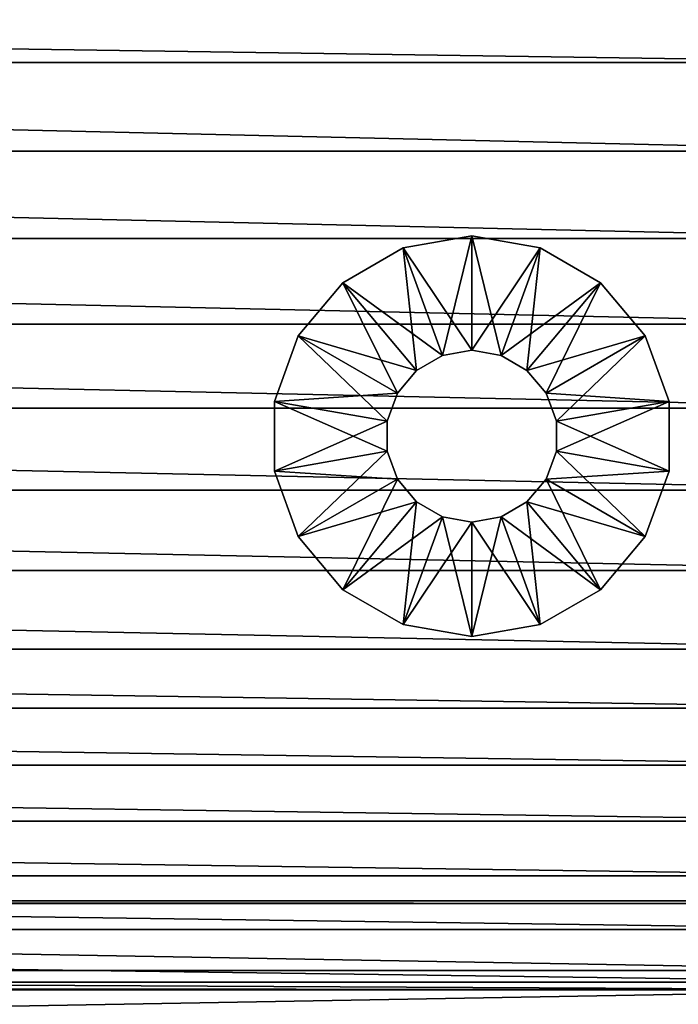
# Model space of a CAD drawing. Header units: inches. Extents: x 0 to 9, y -24.1 to 0.
# Tile 21 of 84: x 6.8 to 8.3, y -22.7 to -20.5. Entities that reach past the tile are written whole.
import ezdxf

# ---------------------------------------------------------------- set-up
doc = ezdxf.new("R2010")
doc.units = ezdxf.units.IN
doc.header["$LTSCALE"] = 25.4
doc.layers.add('A-FURN-3-ST', color=150, linetype='Continuous')
doc.layers.add('A-FURN-3-ST-GD', color=252, linetype='Continuous')

msp = doc.modelspace()

# ---------------------------------------------------------------- meshes
at = {"layer": 'A-FURN-3-ST'}
mesh = msp.add_polyface(dxfattribs=at)
corners = [(0.1776, -8.4591, 6.9257), (0.1755, -8.4583, 6.9241), (0.1755, -8.6817, 6.8298), (0.1801, -8.4597, 6.927), (0.1776, -8.6825, 6.8314), (0.183, -8.4601, 6.9279), (0.1801, -8.6831, 6.8327), (0.1863, -8.4604, 6.9284), (0.183, -8.6836, 6.8336), (0.1776, -8.2405, 7.0323), (0.1755, -8.2397, 7.0307), (0.1801, -8.2411, 7.0336), (0.183, -8.2415, 7.0344), (0.1863, -8.2418, 7.035), (0.1776, -8.0272, 7.1508), (0.1755, -8.0264, 7.1492), (0.1801, -8.0278, 7.152), (0.183, -8.0282, 7.1529), (0.1863, -8.0285, 7.1534), (0.1776, -6.9994, 7.9437), (0.1755, -6.9986, 7.9421), (0.1801, -7, 7.9449), (0.183, -7.0004, 7.9458), (0.1863, -7.0007, 7.9464), (0.1737, -6.9976, 7.9401), (0.1755, -6.1887, 8.8881), (0.1776, -6.1895, 8.8897), (0.1801, -6.1901, 8.891), (0.183, -6.1906, 8.8919), (0.1863, -6.1908, 8.8924), (0.19, -8.2419, 7.0352), (0.19, -8.4605, 6.9286), (0.19, -8.0286, 7.1536), (0.19, -7.0008, 7.9465), (0.19, -6.1909, 8.8926), (0.3213, -22.4846, 0.2892), (0.3213, -0.4423, 0.2807), (0.3213, -0.4356, 0.4697), (0.1707, -22.6352, 0.2919), (0.1707, -0.2918, 0.2779), (8.8422, -7.0008, 7.9466), (8.8422, -8.0286, 7.1536), (8.8422, -8.2419, 7.0352), (8.8422, -8.4605, 6.9286), (0.3213, -22.4779, 0.4782), (8.711, -0.4356, 0.4697)]
mesh.append_faces([[corners[k] for k in face] for face in [(0, 1, 2), (3, 0, 4), (5, 3, 6), (7, 5, 8), (9, 10, 1), (1, 0, 9), (11, 9, 0), (0, 3, 11), (12, 11, 3), (3, 5, 12), (13, 12, 5), (5, 7, 13), (14, 15, 10), (10, 9, 14), (16, 14, 9), (9, 11, 16), (17, 16, 11), (11, 12, 17), (18, 17, 12), (12, 13, 18), (19, 20, 15), (15, 14, 19), (21, 19, 14), (14, 16, 21), (22, 21, 16), (16, 17, 22), (23, 22, 17), (17, 18, 23), (24, 20, 25), (20, 19, 26), (19, 21, 27), (21, 22, 28), (22, 23, 29), (30, 13, 7), (7, 31, 30), (32, 18, 13), (13, 30, 32), (33, 23, 18), (18, 32, 33), (23, 33, 34), (38, 39, 36), (34, 33, 40), (33, 32, 41), (32, 30, 42), (30, 31, 43)]])
mesh.append_faces([[corners[k] for k in face] for face in [(35, 36, 37), (44, 37, 45)]], dxfattribs={"vtx2": -1})
mesh = msp.add_polyface(dxfattribs=at)
corners = [(8.8546, -13.1843, 6.9343), (8.8567, -13.1836, 6.9327), (8.8567, -12.9735, 6.8444), (8.8521, -13.1849, 6.9355), (8.8546, -12.9743, 6.846), (8.8492, -13.1854, 6.9364), (8.8521, -12.9749, 6.8473), (8.8459, -13.1856, 6.937), (8.8492, -12.9753, 6.8482), (8.8546, -13.3908, 7.0323), (8.8567, -13.39, 7.0307), (8.8521, -13.3914, 7.0335), (8.8492, -13.3918, 7.0344), (8.8459, -13.3921, 7.035), (8.8546, -13.5933, 7.1393), (8.8567, -13.5925, 7.1377), (8.8521, -13.5939, 7.1406), (8.8492, -13.5944, 7.1415), (8.8459, -13.5946, 7.142), (8.8546, -15.7958, 8.2178), (8.8567, -15.795, 8.2162), (8.8521, -15.7964, 8.219), (8.8492, -15.7969, 8.2199), (8.8459, -15.7971, 8.2204), (8.8546, -15.9903, 8.3267), (8.8521, -15.9909, 8.328), (8.8492, -15.9913, 8.3289), (8.8459, -15.9916, 8.3294), (8.8422, -13.1857, 6.9371), (8.8459, -12.9756, 6.8487), (8.8422, -13.3921, 7.0352), (8.8422, -13.5947, 7.1422), (8.8422, -15.7972, 8.2206), (8.8422, -15.9916, 8.3296), (8.711, -0.4423, 0.2807), (8.711, -22.4846, 0.2892), (8.711, -22.4779, 0.4782), (8.8616, -0.2918, 0.2779), (8.8616, -22.6352, 0.2919), (0.19, -13.1857, 6.9371), (0.19, -13.3921, 7.0351), (0.19, -13.5947, 7.1422), (0.19, -15.7972, 8.2206), (8.711, -0.4356, 0.4697), (0.3213, -22.4779, 0.4782)]
mesh.append_faces([[corners[k] for k in face] for face in [(0, 1, 2), (3, 0, 4), (5, 3, 6), (7, 5, 8), (9, 10, 1), (1, 0, 9), (11, 9, 0), (0, 3, 11), (12, 11, 3), (3, 5, 12), (13, 12, 5), (5, 7, 13), (14, 15, 10), (10, 9, 14), (16, 14, 9), (9, 11, 16), (17, 16, 11), (11, 12, 17), (18, 17, 12), (12, 13, 18), (19, 20, 15), (15, 14, 19), (21, 19, 14), (14, 16, 21), (22, 21, 16), (16, 17, 22), (23, 22, 17), (17, 18, 23), (20, 19, 24), (19, 21, 25), (21, 22, 26), (22, 23, 27), (28, 7, 29), (30, 13, 7), (7, 28, 30), (31, 18, 13), (13, 30, 31), (32, 23, 18), (18, 31, 32), (23, 32, 33), (34, 35, 36), (37, 38, 35), (30, 28, 39), (31, 30, 40), (32, 31, 41), (33, 32, 42)]])
mesh.append_faces([[corners[k] for k in face] for face in [(43, 36, 44)]], dxfattribs={"vtx2": -1})
mesh = msp.add_polyface(dxfattribs=at)
corners = [(8.8546, -6.9994, 7.9437), (8.8567, -6.9986, 7.9421), (8.8567, -6.1887, 8.8881), (8.8521, -7, 7.9449), (8.8546, -6.1895, 8.8897), (8.8492, -7.0004, 7.9458), (8.8521, -6.1901, 8.891), (8.8459, -7.0007, 7.9464), (8.8492, -6.1906, 8.8919), (8.8585, -6.9976, 7.9401), (8.8567, -8.0264, 7.1492), (8.8546, -8.0272, 7.1508), (8.8521, -8.0278, 7.152), (8.8492, -8.0282, 7.1529), (8.8459, -8.0285, 7.1535), (8.8546, -8.2405, 7.0323), (8.8567, -8.2397, 7.0307), (8.8521, -8.2411, 7.0336), (8.8492, -8.2415, 7.0345), (8.8459, -8.2418, 7.035), (8.8546, -8.4591, 6.9257), (8.8567, -8.4583, 6.9241), (8.8521, -8.4597, 6.927), (8.8492, -8.4601, 6.9279), (8.8459, -8.4604, 6.9284), (8.8546, -8.6825, 6.8314), (8.8521, -8.6831, 6.8327), (8.8492, -8.6836, 6.8336), (8.8422, -7.0008, 7.9466), (8.8459, -6.1908, 8.8924), (8.8422, -6.1909, 8.8926), (8.8422, -8.0286, 7.1536), (8.8422, -8.2419, 7.0352), (8.8422, -8.4605, 6.9286), (8.711, -22.4779, 0.4782), (8.711, -0.4356, 0.4697), (8.711, -0.4423, 0.2807), (8.711, -22.4846, 0.2892), (8.8616, -0.2918, 0.2779), (0.19, -6.1909, 8.8926), (0.19, -7.0008, 7.9465), (0.19, -8.0286, 7.1536), (0.19, -8.2419, 7.0352)]
mesh.append_faces([[corners[k] for k in face] for face in [(0, 1, 2), (3, 0, 4), (5, 3, 6), (7, 5, 8), (9, 1, 10), (11, 10, 1), (1, 0, 11), (12, 11, 0), (0, 3, 12), (13, 12, 3), (3, 5, 13), (14, 13, 5), (5, 7, 14), (15, 16, 10), (10, 11, 15), (17, 15, 11), (11, 12, 17), (18, 17, 12), (12, 13, 18), (19, 18, 13), (13, 14, 19), (20, 21, 16), (16, 15, 20), (22, 20, 15), (15, 17, 22), (23, 22, 17), (17, 18, 23), (24, 23, 18), (18, 19, 24), (21, 20, 25), (20, 22, 26), (22, 23, 27), (28, 7, 29), (29, 30, 28), (31, 14, 7), (7, 28, 31), (32, 19, 14), (14, 31, 32), (33, 24, 19), (19, 32, 33), (34, 35, 36), (37, 36, 38), (28, 30, 39), (31, 28, 40), (32, 31, 41), (33, 32, 42)]])
mesh = msp.add_polyface(dxfattribs=at)
corners = [(0.1776, -15.7958, 8.2178), (0.1755, -15.795, 8.2161), (0.1755, -15.9895, 8.3251), (0.1801, -15.7964, 8.219), (0.1776, -15.9903, 8.3267), (0.183, -15.7969, 8.2199), (0.1801, -15.9909, 8.328), (0.1863, -15.7971, 8.2204), (0.183, -15.9913, 8.3289), (0.1737, -15.7941, 8.2142), (0.1755, -13.5925, 7.1377), (0.1776, -13.5933, 7.1393), (0.1801, -13.5939, 7.1406), (0.183, -13.5944, 7.1415), (0.1863, -13.5946, 7.142), (0.1776, -13.3908, 7.0323), (0.1755, -13.39, 7.0307), (0.1801, -13.3914, 7.0335), (0.183, -13.3918, 7.0344), (0.1863, -13.3921, 7.035), (0.1776, -13.1843, 6.9343), (0.1755, -13.1836, 6.9327), (0.1801, -13.1849, 6.9355), (0.183, -13.1854, 6.9364), (0.1863, -13.1856, 6.937), (0.1776, -12.9743, 6.846), (0.1801, -12.9749, 6.8473), (0.183, -12.9753, 6.8481), (0.1863, -12.9756, 6.8487), (0.19, -15.7972, 8.2206), (0.1863, -15.9916, 8.3294), (0.19, -13.5947, 7.1422), (0.19, -13.3921, 7.0351), (0.19, -13.1857, 6.9371), (0.19, -12.9756, 6.8489), (0.3213, -0.4356, 0.4697), (0.3213, -22.4779, 0.4782), (0.3213, -22.4846, 0.2892), (0.3213, -0.4423, 0.2807), (0.1707, -22.6352, 0.2919), (8.8422, -13.1857, 6.9371), (8.8422, -13.3921, 7.0352), (8.8422, -13.5947, 7.1422), (8.8422, -15.7972, 8.2206)]
mesh.append_faces([[corners[k] for k in face] for face in [(0, 1, 2), (3, 0, 4), (5, 3, 6), (7, 5, 8), (9, 1, 10), (11, 10, 1), (1, 0, 11), (12, 11, 0), (0, 3, 12), (13, 12, 3), (3, 5, 13), (14, 13, 5), (5, 7, 14), (15, 16, 10), (10, 11, 15), (17, 15, 11), (11, 12, 17), (18, 17, 12), (12, 13, 18), (19, 18, 13), (13, 14, 19), (20, 21, 16), (16, 15, 20), (22, 20, 15), (15, 17, 22), (23, 22, 17), (17, 18, 23), (24, 23, 18), (18, 19, 24), (21, 20, 25), (20, 22, 26), (22, 23, 27), (23, 24, 28), (29, 7, 30), (31, 14, 7), (7, 29, 31), (32, 19, 14), (14, 31, 32), (33, 24, 19), (19, 32, 33), (24, 33, 34), (38, 37, 39), (34, 33, 40), (33, 32, 41), (32, 31, 42), (31, 29, 43)]])
mesh.append_faces([[corners[k] for k in face] for face in [(35, 36, 37)]], dxfattribs={"vtx2": -1})
mesh = msp.add_polyface(dxfattribs=at)
corners = [(0.19, -20.4621, 8.5941), (0.1863, -20.462, 8.594), (0.1863, -20.5883, 8.544), (0.19, -20.5884, 8.5442), (0.19, -20.3349, 8.6412), (0.1863, -20.3348, 8.641), (0.19, -20.2065, 8.6853), (0.1863, -20.2064, 8.6851), (0.19, -20.0764, 8.7263), (0.1863, -20.0763, 8.7261), (0.19, -19.9442, 8.7643), (0.1863, -19.9442, 8.7641), (0.19, -19.8096, 8.7991), (0.1863, -19.8095, 8.7989), (0.19, -19.6721, 8.8308), (0.1863, -19.672, 8.8306), (0.19, -19.461, 8.8705), (0.1863, -19.4609, 8.8704), (0.19, -19.2485, 8.8997), (0.1863, -19.2484, 8.8995), (0.19, -19.0347, 8.9192), (0.1863, -19.0346, 8.919), (0.19, -18.8201, 8.93), (0.1863, -18.82, 8.9298), (0.19, -18.6049, 8.933), (0.1863, -18.6048, 8.9328), (0.19, -18.3893, 8.9292), (0.1863, -18.3892, 8.929), (0.19, -18.1738, 8.9195), (0.1863, -18.1737, 8.9193), (0.19, -18.0409, 8.911), (0.1863, -18.0408, 8.9108), (0.19, -17.9068, 8.9004), (8.8422, -18.0409, 8.911), (8.8422, -18.1738, 8.9195), (8.8422, -18.3893, 8.9292), (8.8422, -18.6049, 8.933), (8.8422, -18.8201, 8.93), (8.8422, -19.0347, 8.9192), (8.8422, -19.2485, 8.8997), (8.8422, -19.461, 8.8705), (8.8422, -19.6721, 8.8308), (8.8422, -19.8096, 8.7991), (8.8422, -19.9442, 8.7643), (8.8422, -20.0764, 8.7263), (8.8422, -20.2065, 8.6853), (8.8422, -20.3349, 8.6412), (8.8422, -20.4621, 8.5941), (8.8422, -20.5884, 8.5442)]
mesh.append_faces([[corners[k] for k in face] for face in [(0, 1, 2), (2, 3, 0), (4, 5, 1), (1, 0, 4), (6, 7, 5), (5, 4, 6), (8, 9, 7), (7, 6, 8), (10, 11, 9), (9, 8, 10), (12, 13, 11), (11, 10, 12), (14, 15, 13), (13, 12, 14), (16, 17, 15), (15, 14, 16), (18, 19, 17), (17, 16, 18), (20, 21, 19), (19, 18, 20), (22, 23, 21), (21, 20, 22), (24, 25, 23), (23, 22, 24), (26, 27, 25), (25, 24, 26), (28, 29, 27), (27, 26, 28), (30, 31, 29), (29, 28, 30), (31, 30, 32), (32, 30, 33), (30, 28, 34), (28, 26, 35), (26, 24, 36), (24, 22, 37), (22, 20, 38), (20, 18, 39), (18, 16, 40), (16, 14, 41), (14, 12, 42), (12, 10, 43), (10, 8, 44), (8, 6, 45), (6, 4, 46), (4, 0, 47), (0, 3, 48)]])
mesh = msp.add_polyface(dxfattribs=at)
corners = [(8.8459, -21.1783, 8.2605), (8.8422, -21.1784, 8.2607), (8.8422, -21.3675, 8.1509), (8.8459, -21.3674, 8.1507), (8.8422, -21.5527, 8.034), (8.8459, -21.5526, 8.0338), (8.8422, -21.7339, 7.9102), (8.8459, -21.7338, 7.9101), (8.8422, -21.911, 7.78), (8.8459, -21.9109, 7.7798), (8.8422, -22.0437, 7.6764), (8.8459, -22.0436, 7.6763), (8.8422, -22.1728, 7.5708), (8.8459, -22.1727, 7.5706), (8.8422, -22.2988, 7.4626), (8.8459, -22.2987, 7.4625), (8.8422, -22.4219, 7.3514), (8.8459, -22.4218, 7.3512), (8.8422, -22.5427, 7.2366), (8.8459, -22.5426, 7.2364), (8.8422, -22.6614, 7.1178), (8.8459, -22.6613, 7.1176), (8.8422, -22.7783, 6.9944), (0.3213, -22.4779, 0.4782), (8.711, -22.4779, 0.4782), (8.711, -22.4846, 0.2892), (0.3213, -22.4846, 0.2892), (8.8616, -22.6352, 0.2919), (0.1707, -22.6352, 0.2919), (8.8422, -22.6786, 0.3812), (8.8422, -18.1738, 8.9195), (8.8422, -18.0409, 8.911), (0.19, -18.0409, 8.911), (8.8422, -18.3893, 8.9292), (0.19, -18.1738, 8.9195), (8.8422, -18.6049, 8.933), (0.19, -18.3893, 8.9292), (8.8422, -18.8201, 8.93), (0.19, -18.6049, 8.933), (8.8422, -19.0347, 8.9192), (0.19, -18.8201, 8.93), (8.8422, -19.2485, 8.8997), (0.19, -19.0347, 8.9192), (8.8422, -19.461, 8.8705), (0.19, -19.2485, 8.8997), (8.8422, -19.6721, 8.8308), (0.19, -19.461, 8.8705), (8.8422, -19.8096, 8.7991), (0.19, -19.6721, 8.8308), (8.8422, -19.9442, 8.7643), (0.19, -19.8096, 8.7991), (8.8422, -20.0764, 8.7263), (0.19, -19.9442, 8.7643), (8.8422, -20.2065, 8.6853), (0.19, -20.0764, 8.7263), (8.8422, -20.3349, 8.6412), (0.19, -20.2065, 8.6853), (8.8422, -20.4621, 8.5941), (0.19, -20.3349, 8.6412), (8.8422, -20.5884, 8.5442), (0.19, -20.4621, 8.5941), (8.8422, -20.7887, 8.4576), (0.19, -20.5884, 8.5442), (8.8422, -20.9854, 8.363), (0.19, -20.7887, 8.4576), (0.19, -20.9854, 8.363), (0.19, -21.1783, 8.2607), (0.19, -21.3675, 8.1509), (0.19, -21.5527, 8.034), (0.19, -21.7339, 7.9102), (0.19, -21.911, 7.78), (0.19, -22.0437, 7.6764), (0.19, -22.1728, 7.5708), (0.19, -22.2988, 7.4626), (0.19, -22.4219, 7.3514), (0.19, -22.5427, 7.2366), (0.19, -22.6613, 7.1178), (8.8422, -22.9252, 6.8265), (0.19, -22.7783, 6.9944), (8.8422, -22.8312, 0.3965), (0.19, -22.8312, 0.3965)]
mesh.append_faces([[corners[k] for k in face] for face in [(0, 1, 2), (3, 2, 4), (5, 4, 6), (7, 6, 8), (9, 8, 10), (11, 10, 12), (13, 12, 14), (15, 14, 16), (17, 16, 18), (19, 18, 20), (21, 20, 22), (23, 24, 25), (26, 25, 27), (27, 28, 26), (28, 27, 29), (30, 31, 32), (33, 30, 34), (35, 33, 36), (37, 35, 38), (39, 37, 40), (41, 39, 42), (43, 41, 44), (45, 43, 46), (47, 45, 48), (49, 47, 50), (51, 49, 52), (53, 51, 54), (55, 53, 56), (57, 55, 58), (59, 57, 60), (61, 59, 62), (63, 61, 64), (1, 63, 65), (2, 1, 66), (4, 2, 67), (6, 4, 68), (8, 6, 69), (10, 8, 70), (12, 10, 71), (14, 12, 72), (16, 14, 73), (18, 16, 74), (20, 18, 75), (22, 20, 76), (77, 22, 78), (29, 79, 80)]])
mesh = msp.add_polyface(dxfattribs=at)
corners = [(0.19, -22.8312, 0.3965), (0.1863, -22.8311, 0.3963), (0.1863, -22.6785, 0.381), (0.19, -22.6786, 0.3812), (0.19, -22.975, 0.436), (0.1863, -22.9251, 6.8263), (0.19, -22.9252, 6.8265), (0.19, -22.7783, 6.9944), (0.1863, -22.7783, 6.9942), (0.19, -22.6613, 7.1178), (0.1863, -22.6613, 7.1176), (0.19, -22.5427, 7.2366), (0.1863, -22.5426, 7.2364), (0.19, -22.4219, 7.3514), (0.1863, -22.4218, 7.3512), (0.19, -22.2988, 7.4626), (0.1863, -22.2987, 7.4625), (0.19, -22.1728, 7.5708), (0.1863, -22.1727, 7.5706), (0.19, -22.0437, 7.6764), (0.1863, -22.0436, 7.6762), (0.19, -21.911, 7.78), (0.1863, -21.9109, 7.7798), (0.19, -21.7339, 7.9102), (0.1863, -21.7338, 7.9101), (0.19, -21.5527, 8.034), (0.1863, -21.5526, 8.0338), (0.19, -21.3675, 8.1509), (0.1863, -21.3674, 8.1507), (0.19, -21.1783, 8.2607), (0.1863, -21.1783, 8.2605), (0.19, -20.9854, 8.363), (0.1863, -20.9853, 8.3628), (0.19, -20.7887, 8.4576), (0.1863, -20.7886, 8.4574), (0.19, -20.5884, 8.5442), (8.711, -22.4846, 0.2892), (0.3213, -22.4846, 0.2892), (0.3213, -22.4779, 0.4782), (0.1707, -22.6352, 0.2919), (8.8422, -22.6786, 0.3812), (0.1707, -22.6699, 0.3633), (0.1708, -22.6716, 0.3667), (0.1714, -22.6731, 0.3698), (0.1724, -22.6744, 0.3725), (0.1737, -22.6755, 0.3748), (0.1755, -22.6764, 0.3767), (0.1776, -22.6772, 0.3783), (0.1801, -22.6778, 0.3796), (0.183, -22.6783, 0.3805), (8.8422, -20.7887, 8.4576), (8.8422, -20.9854, 8.363), (8.8422, -21.1784, 8.2607), (8.8422, -21.3675, 8.1509), (8.8422, -21.5527, 8.034), (8.8422, -21.7339, 7.9102), (8.8422, -21.911, 7.78), (8.8422, -22.0437, 7.6764), (8.8422, -22.1728, 7.5708), (8.8422, -22.2988, 7.4626), (8.8422, -22.4219, 7.3514), (8.8422, -22.5427, 7.2366), (8.8422, -22.6614, 7.1178), (8.8422, -22.7783, 6.9944), (8.8422, -22.9252, 6.8265), (8.8422, -22.8312, 0.3965)]
mesh.append_faces([[corners[k] for k in face] for face in [(0, 1, 2), (2, 3, 0), (1, 0, 4), (5, 6, 7), (8, 7, 9), (10, 9, 11), (12, 11, 13), (14, 13, 15), (16, 15, 17), (18, 17, 19), (20, 19, 21), (22, 21, 23), (24, 23, 25), (26, 25, 27), (28, 27, 29), (30, 29, 31), (32, 31, 33), (34, 33, 35), (36, 37, 38), (39, 40, 41), (40, 42, 41), (40, 43, 42), (40, 44, 43), (40, 45, 44), (40, 46, 45), (40, 47, 46), (40, 48, 47), (40, 49, 48), (40, 2, 49), (40, 3, 2), (35, 33, 50), (33, 31, 51), (31, 29, 52), (29, 27, 53), (27, 25, 54), (25, 23, 55), (23, 21, 56), (21, 19, 57), (19, 17, 58), (17, 15, 59), (15, 13, 60), (13, 11, 61), (11, 9, 62), (9, 7, 63), (7, 6, 64), (4, 0, 65), (0, 3, 40)]])
at = {"layer": 'A-FURN-3-ST-GD'}
mesh = msp.add_polyface(dxfattribs=at)
corners = [(7.3484, -21.3526, 0.3871), (7.402, -21.2052, 0.3871), (7.402, -21.2052, 0.2581), (7.3484, -21.3526, 0.5161), (7.402, -21.2052, 0.5161), (7.3484, -21.3526, 0.6452), (7.402, -21.2052, 0.6452), (7.402, -21.2052), (7.402, -21.2052, 0.129), (7.5029, -21.0851), (7.5029, -21.0851, 0.129), (7.5029, -21.0851, 0.2581), (7.5029, -21.0851, 0.3871), (7.5029, -21.0851, 0.5161), (7.5029, -21.0851, 0.6452), (7.6255, -21.3343, 0.6452), (7.6687, -21.2828, 0.6452), (7.6687, -21.2828), (7.6387, -21.0067), (7.6387, -21.0067, 0.129), (7.6387, -21.0067, 0.2581), (7.6387, -21.0067, 0.3871), (7.6387, -21.0067, 0.5161), (7.6387, -21.0067, 0.6452), (7.727, -21.2492, 0.6452), (7.727, -21.2492), (7.7932, -20.9794), (7.7932, -20.9794, 0.129), (7.7932, -20.9794, 0.2581), (7.7932, -20.9794, 0.3871), (7.7932, -20.9794, 0.5161), (7.7932, -20.9794, 0.6452), (7.7932, -21.2375, 0.6452), (7.727, -21.2492, 0.5161), (7.7932, -21.2375, 0.5161), (7.727, -21.2492, 0.3871), (7.7932, -21.2375, 0.3871), (7.727, -21.2492, 0.2581), (7.7932, -21.2375, 0.2581), (7.727, -21.2492, 0.129), (7.7932, -21.2375, 0.129), (7.7932, -21.2375)]
mesh.append_faces([[corners[k] for k in face] for face in [(6, 15, 14), (14, 16, 23), (17, 9, 25), (23, 24, 31), (25, 18, 41)]], dxfattribs={"vtx0": -1, "vtx1": -1})
mesh.append_faces([[corners[k] for k in face] for face in [(0, 1, 2), (3, 4, 1), (8, 10, 9), (2, 11, 10), (1, 12, 11), (4, 13, 12), (10, 19, 18), (11, 20, 19), (12, 21, 20), (13, 22, 21), (19, 27, 26), (20, 28, 27), (21, 29, 28), (22, 30, 29), (33, 34, 32), (35, 36, 34), (37, 38, 36), (39, 40, 38)]], dxfattribs={"vtx0": -1, "vtx2": -1})
mesh.append_faces([[corners[k] for k in face] for face in [(7, 8, 9), (9, 10, 18), (18, 19, 26), (24, 33, 32)]], dxfattribs={"vtx1": -1})
mesh.append_faces([[corners[k] for k in face] for face in [(8, 2, 10), (2, 1, 11), (1, 4, 12), (4, 6, 13), (15, 16, 14), (7, 9, 17), (10, 11, 19), (11, 12, 20), (12, 13, 21), (13, 14, 22), (16, 24, 23), (9, 18, 25), (19, 20, 27), (20, 21, 28), (21, 22, 29), (22, 23, 30), (24, 32, 31), (33, 35, 34), (35, 37, 36), (37, 39, 38), (39, 25, 40), (18, 26, 41)]], dxfattribs={"vtx1": -1, "vtx2": -1})
mesh.append_faces([[corners[k] for k in face] for face in [(5, 6, 4), (6, 14, 13), (14, 23, 22), (23, 31, 30), (25, 41, 40)]], dxfattribs={"vtx2": -1})
mesh = msp.add_polyface(dxfattribs=at)
corners = [(7.7932, -20.9794), (7.7932, -20.9794, 0.129), (7.9476, -21.0067), (7.9476, -21.0067, 0.129), (7.7932, -20.9794, 0.2581), (7.9476, -21.0067, 0.2581), (7.7932, -20.9794, 0.3871), (7.9476, -21.0067, 0.3871), (7.7932, -20.9794, 0.5161), (7.9476, -21.0067, 0.5161), (7.7932, -20.9794, 0.6452), (7.9476, -21.0067, 0.6452), (7.7932, -21.2375, 0.6452), (7.8594, -21.2492, 0.6452), (7.7932, -21.2375, 0.5161), (7.8594, -21.2492, 0.5161), (7.7932, -21.2375, 0.3871), (7.8594, -21.2492, 0.3871), (7.7932, -21.2375, 0.2581), (7.8594, -21.2492, 0.2581), (7.7932, -21.2375, 0.129), (7.8594, -21.2492, 0.129), (7.7932, -21.2375), (7.8594, -21.2492), (8.0834, -21.0851), (8.0834, -21.0851, 0.129), (8.0834, -21.0851, 0.2581), (8.0834, -21.0851, 0.3871), (8.0834, -21.0851, 0.5161), (8.0834, -21.0851, 0.6452), (7.9176, -21.2828, 0.6452), (7.9176, -21.2828), (8.1843, -21.2052), (8.1843, -21.2052, 0.129), (8.1843, -21.2052, 0.2581), (8.1843, -21.2052, 0.3871), (8.1843, -21.2052, 0.5161), (8.1843, -21.2052, 0.6452), (7.9608, -21.3343), (8.2379, -21.3526, 0.2581), (8.2379, -21.3526, 0.3871), (8.2379, -21.3526, 0.5161)]
mesh.append_faces([[corners[k] for k in face] for face in [(10, 12, 11), (22, 0, 23), (11, 13, 29), (23, 2, 31), (29, 30, 37), (31, 24, 38)]], dxfattribs={"vtx0": -1, "vtx1": -1})
mesh.append_faces([[corners[k] for k in face] for face in [(1, 3, 2), (4, 5, 3), (6, 7, 5), (8, 9, 7), (14, 15, 13), (16, 17, 15), (18, 19, 17), (20, 21, 19), (3, 25, 24), (5, 26, 25), (7, 27, 26), (9, 28, 27), (25, 33, 32), (26, 34, 33), (27, 35, 34), (28, 36, 35)]], dxfattribs={"vtx0": -1, "vtx2": -1})
mesh.append_faces([[corners[k] for k in face] for face in [(0, 1, 2), (12, 14, 13), (2, 3, 24), (24, 25, 32)]], dxfattribs={"vtx1": -1})
mesh.append_faces([[corners[k] for k in face] for face in [(1, 4, 3), (4, 6, 5), (6, 8, 7), (8, 10, 9), (12, 13, 11), (14, 16, 15), (16, 18, 17), (18, 20, 19), (20, 22, 21), (0, 2, 23), (3, 5, 25), (5, 7, 26), (7, 9, 27), (9, 11, 28), (13, 30, 29), (2, 24, 31), (25, 26, 33), (26, 27, 34), (27, 28, 35), (28, 29, 36), (24, 32, 38), (34, 35, 39), (35, 36, 40), (36, 37, 41)]], dxfattribs={"vtx1": -1, "vtx2": -1})
mesh.append_faces([[corners[k] for k in face] for face in [(10, 11, 9), (22, 23, 21), (11, 29, 28), (29, 37, 36)]], dxfattribs={"vtx2": -1})
mesh = msp.add_polyface(dxfattribs=at)
corners = [(7.3484, -21.5095, 0.129), (7.3484, -21.3526, 0.129), (7.3484, -21.3526), (7.3484, -21.5095, 0.2581), (7.3484, -21.3526, 0.2581), (7.3484, -21.5095, 0.3871), (7.3484, -21.3526, 0.3871), (7.3484, -21.5095, 0.5161), (7.3484, -21.3526, 0.5161), (7.3484, -21.5095, 0.6452), (7.3484, -21.3526, 0.6452), (7.6025, -21.4647, 0.6452), (7.6025, -21.3974, 0.6452), (7.6025, -21.4647, 0.5161), (7.6025, -21.3974, 0.5161), (7.6025, -21.4647, 0.3871), (7.6025, -21.3974, 0.3871), (7.6025, -21.4647, 0.2581), (7.6025, -21.3974, 0.2581), (7.6025, -21.4647, 0.129), (7.6025, -21.3974, 0.129), (7.6025, -21.4647), (7.6025, -21.3974), (7.3484, -21.5095), (7.402, -21.2052), (7.402, -21.2052, 0.129), (7.402, -21.2052, 0.2581), (7.402, -21.2052, 0.3871), (7.402, -21.2052, 0.5161), (7.402, -21.2052, 0.6452), (7.6255, -21.3343, 0.6452), (7.6255, -21.3343, 0.5161), (7.6255, -21.3343, 0.3871), (7.6255, -21.3343, 0.2581), (7.6255, -21.3343, 0.129), (7.6255, -21.3343), (7.6687, -21.2828, 0.6452), (7.6687, -21.2828, 0.5161), (7.6687, -21.2828, 0.3871), (7.6687, -21.2828, 0.2581), (7.6687, -21.2828, 0.129), (7.6687, -21.2828), (7.727, -21.2492, 0.6452), (7.727, -21.2492, 0.5161), (7.727, -21.2492, 0.3871), (7.727, -21.2492, 0.2581), (7.727, -21.2492, 0.129), (7.727, -21.2492)]
mesh.append_faces([[corners[k] for k in face] for face in [(10, 12, 29), (22, 2, 35), (35, 24, 41)]], dxfattribs={"vtx0": -1, "vtx1": -1})
mesh.append_faces([[corners[k] for k in face] for face in [(0, 1, 2), (3, 4, 1), (5, 6, 4), (7, 8, 6), (13, 14, 12), (15, 16, 14), (17, 18, 16), (19, 20, 18), (1, 25, 24), (4, 26, 25), (14, 31, 30), (16, 32, 31), (18, 33, 32), (20, 34, 33), (31, 37, 36), (32, 38, 37), (33, 39, 38), (34, 40, 39), (37, 43, 42), (38, 44, 43), (39, 45, 44), (40, 46, 45)]], dxfattribs={"vtx0": -1, "vtx2": -1})
mesh.append_faces([[corners[k] for k in face] for face in [(2, 1, 24), (12, 14, 30), (30, 31, 36), (36, 37, 42)]], dxfattribs={"vtx1": -1})
mesh.append_faces([[corners[k] for k in face] for face in [(11, 12, 10), (23, 2, 22), (1, 4, 25), (4, 6, 26), (6, 8, 27), (8, 10, 28), (12, 30, 29), (14, 16, 31), (16, 18, 32), (18, 20, 33), (20, 22, 34), (2, 24, 35), (31, 32, 37), (32, 33, 38), (33, 34, 39), (34, 35, 40), (37, 38, 43), (38, 39, 44), (39, 40, 45), (40, 41, 46)]], dxfattribs={"vtx1": -1, "vtx2": -1})
mesh.append_faces([[corners[k] for k in face] for face in [(9, 10, 8), (21, 22, 20), (22, 35, 34), (35, 41, 40), (41, 47, 46)]], dxfattribs={"vtx2": -1})
mesh = msp.add_polyface(dxfattribs=at)
corners = [(7.8594, -21.2492, 0.6452), (7.8594, -21.2492, 0.5161), (7.9176, -21.2828, 0.6452), (7.9176, -21.2828, 0.5161), (7.8594, -21.2492, 0.3871), (7.9176, -21.2828, 0.3871), (7.8594, -21.2492, 0.2581), (7.9176, -21.2828, 0.2581), (7.8594, -21.2492, 0.129), (7.9176, -21.2828, 0.129), (7.8594, -21.2492), (7.9176, -21.2828), (7.9608, -21.3343, 0.6452), (8.1843, -21.2052, 0.6452), (7.9608, -21.3343, 0.5161), (7.9608, -21.3343, 0.3871), (7.9608, -21.3343, 0.2581), (7.9608, -21.3343, 0.129), (7.9608, -21.3343), (8.1843, -21.2052), (8.1843, -21.2052, 0.129), (8.2379, -21.3526), (8.2379, -21.3526, 0.129), (8.1843, -21.2052, 0.2581), (8.2379, -21.3526, 0.2581), (8.1843, -21.2052, 0.3871), (8.2379, -21.3526, 0.3871), (8.1843, -21.2052, 0.5161), (8.2379, -21.3526, 0.5161), (8.2379, -21.3526, 0.6452), (7.9838, -21.3974, 0.6452), (7.9838, -21.3974, 0.5161), (7.9838, -21.3974, 0.3871), (7.9838, -21.3974, 0.2581), (7.9838, -21.3974, 0.129), (7.9838, -21.3974), (8.2379, -21.5095), (8.2379, -21.5095, 0.129), (8.2379, -21.5095, 0.2581), (8.2379, -21.5095, 0.3871), (8.2379, -21.5095, 0.5161), (8.2379, -21.5095, 0.6452), (7.9838, -21.4647, 0.6452), (7.9838, -21.4647, 0.5161), (7.9838, -21.4647, 0.3871), (7.9838, -21.4647, 0.2581), (7.9838, -21.4647, 0.129), (7.9838, -21.4647)]
mesh.append_faces([[corners[k] for k in face] for face in [(13, 12, 29), (18, 19, 35), (29, 30, 41), (35, 21, 47)]], dxfattribs={"vtx0": -1, "vtx1": -1})
mesh.append_faces([[corners[k] for k in face] for face in [(1, 3, 2), (4, 5, 3), (6, 7, 5), (8, 9, 7), (3, 14, 12), (5, 15, 14), (7, 16, 15), (9, 17, 16), (20, 22, 21), (23, 24, 22), (25, 26, 24), (27, 28, 26), (14, 31, 30), (15, 32, 31), (16, 33, 32), (17, 34, 33)]], dxfattribs={"vtx0": -1, "vtx2": -1})
mesh.append_faces([[corners[k] for k in face] for face in [(0, 1, 2), (2, 3, 12), (19, 20, 21), (12, 14, 30), (21, 22, 36), (30, 31, 42)]], dxfattribs={"vtx1": -1})
mesh.append_faces([[corners[k] for k in face] for face in [(1, 4, 3), (4, 6, 5), (6, 8, 7), (8, 10, 9), (2, 12, 13), (3, 5, 14), (5, 7, 15), (7, 9, 16), (9, 11, 17), (20, 23, 22), (12, 30, 29), (14, 15, 31), (15, 16, 32), (16, 17, 33), (17, 18, 34), (19, 21, 35), (22, 24, 37), (24, 26, 38), (26, 28, 39), (28, 29, 40), (31, 32, 43), (32, 33, 44), (33, 34, 45), (34, 35, 46)]], dxfattribs={"vtx1": -1, "vtx2": -1})
mesh.append_faces([[corners[k] for k in face] for face in [(10, 11, 9), (11, 18, 17), (13, 29, 28), (18, 35, 34)]], dxfattribs={"vtx2": -1})
mesh = msp.add_polyface(dxfattribs=at)
corners = [(7.727, -21.6129, 0.6452), (7.727, -21.6129, 0.5161), (7.6687, -21.5793, 0.6452), (7.6687, -21.5793, 0.5161), (7.727, -21.6129, 0.3871), (7.6687, -21.5793, 0.3871), (7.727, -21.6129, 0.2581), (7.6687, -21.5793, 0.2581), (7.727, -21.6129, 0.129), (7.6687, -21.5793, 0.129), (7.727, -21.6129), (7.6687, -21.5793), (7.6255, -21.5278, 0.6452), (7.402, -21.6569, 0.6452), (7.6255, -21.5278, 0.5161), (7.6255, -21.5278, 0.3871), (7.6255, -21.5278, 0.2581), (7.6255, -21.5278, 0.129), (7.6255, -21.5278), (7.402, -21.6569, 0.129), (7.3484, -21.5095, 0.129), (7.3484, -21.5095), (7.402, -21.6569, 0.2581), (7.3484, -21.5095, 0.2581), (7.402, -21.6569, 0.3871), (7.3484, -21.5095, 0.3871), (7.402, -21.6569, 0.5161), (7.3484, -21.5095, 0.5161), (7.3484, -21.5095, 0.6452), (7.6025, -21.4647, 0.6452), (7.6025, -21.4647, 0.5161), (7.6025, -21.4647, 0.3871), (7.6025, -21.4647, 0.2581), (7.6025, -21.4647, 0.129), (7.6025, -21.4647), (7.402, -21.6569), (7.3484, -21.3526), (7.3484, -21.3526, 0.129), (7.3484, -21.3526, 0.2581), (7.3484, -21.3526, 0.3871), (7.3484, -21.3526, 0.5161), (7.3484, -21.3526, 0.6452), (7.6025, -21.3974, 0.6452), (7.6025, -21.3974, 0.5161), (7.6025, -21.3974, 0.3871), (7.6025, -21.3974, 0.2581), (7.6025, -21.3974, 0.129), (7.6025, -21.3974)]
mesh.append_faces([[corners[k] for k in face] for face in [(13, 12, 28), (18, 35, 34), (28, 29, 41), (34, 21, 47)]], dxfattribs={"vtx0": -1, "vtx1": -1})
mesh.append_faces([[corners[k] for k in face] for face in [(1, 3, 2), (4, 5, 3), (6, 7, 5), (8, 9, 7), (3, 14, 12), (5, 15, 14), (7, 16, 15), (9, 17, 16), (19, 20, 21), (22, 23, 20), (24, 25, 23), (26, 27, 25), (14, 30, 29), (15, 31, 30), (16, 32, 31), (17, 33, 32)]], dxfattribs={"vtx0": -1, "vtx2": -1})
mesh.append_faces([[corners[k] for k in face] for face in [(0, 1, 2), (2, 3, 12), (12, 14, 29), (21, 20, 36), (29, 30, 42)]], dxfattribs={"vtx1": -1})
mesh.append_faces([[corners[k] for k in face] for face in [(1, 4, 3), (4, 6, 5), (6, 8, 7), (8, 10, 9), (2, 12, 13), (3, 5, 14), (5, 7, 15), (7, 9, 16), (9, 11, 17), (24, 26, 25), (26, 13, 27), (12, 29, 28), (14, 15, 30), (15, 16, 31), (16, 17, 32), (17, 18, 33), (35, 21, 34), (20, 23, 37), (23, 25, 38), (25, 27, 39), (27, 28, 40), (30, 31, 43), (31, 32, 44), (32, 33, 45), (33, 34, 46)]], dxfattribs={"vtx1": -1, "vtx2": -1})
mesh.append_faces([[corners[k] for k in face] for face in [(10, 11, 9), (11, 18, 17), (13, 28, 27), (18, 34, 33)]], dxfattribs={"vtx2": -1})
mesh = msp.add_polyface(dxfattribs=at)
corners = [(8.2379, -21.3526, 0.129), (8.2379, -21.5095, 0.129), (8.2379, -21.5095), (8.2379, -21.3526, 0.2581), (8.2379, -21.5095, 0.2581), (8.2379, -21.3526, 0.3871), (8.2379, -21.5095, 0.3871), (8.2379, -21.3526, 0.5161), (8.2379, -21.5095, 0.5161), (8.2379, -21.3526, 0.6452), (8.2379, -21.5095, 0.6452), (7.9838, -21.3974, 0.6452), (7.9838, -21.4647, 0.6452), (7.9838, -21.3974, 0.5161), (7.9838, -21.4647, 0.5161), (7.9838, -21.3974, 0.3871), (7.9838, -21.4647, 0.3871), (7.9838, -21.3974, 0.2581), (7.9838, -21.4647, 0.2581), (7.9838, -21.3974, 0.129), (7.9838, -21.4647, 0.129), (7.9838, -21.3974), (7.9838, -21.4647), (8.2379, -21.3526), (8.1843, -21.6569), (8.1843, -21.6569, 0.129), (8.1843, -21.6569, 0.2581), (8.1843, -21.6569, 0.3871), (8.1843, -21.6569, 0.5161), (8.1843, -21.6569, 0.6452), (7.9608, -21.5278, 0.6452), (7.9608, -21.5278, 0.5161), (7.9608, -21.5278, 0.3871), (7.9608, -21.5278, 0.2581), (7.9608, -21.5278, 0.129), (7.9608, -21.5278), (7.9176, -21.5793, 0.6452), (7.9176, -21.5793, 0.5161), (7.9176, -21.5793, 0.3871), (7.9176, -21.5793, 0.2581), (7.9176, -21.5793, 0.129), (7.9176, -21.5793), (7.8594, -21.6129, 0.6452), (7.8594, -21.6129, 0.5161), (7.8594, -21.6129, 0.3871), (7.8594, -21.6129, 0.2581), (7.8594, -21.6129, 0.129), (7.8594, -21.6129)]
mesh.append_faces([[corners[k] for k in face] for face in [(10, 12, 29), (22, 2, 35), (35, 24, 41)]], dxfattribs={"vtx0": -1, "vtx1": -1})
mesh.append_faces([[corners[k] for k in face] for face in [(0, 1, 2), (3, 4, 1), (5, 6, 4), (7, 8, 6), (13, 14, 12), (15, 16, 14), (17, 18, 16), (19, 20, 18), (8, 28, 27), (14, 31, 30), (16, 32, 31), (18, 33, 32), (20, 34, 33), (31, 37, 36), (32, 38, 37), (33, 39, 38), (34, 40, 39), (37, 43, 42), (38, 44, 43), (39, 45, 44), (40, 46, 45)]], dxfattribs={"vtx0": -1, "vtx2": -1})
mesh.append_faces([[corners[k] for k in face] for face in [(2, 1, 24), (12, 14, 30), (30, 31, 36), (36, 37, 42)]], dxfattribs={"vtx1": -1})
mesh.append_faces([[corners[k] for k in face] for face in [(11, 12, 10), (23, 2, 22), (1, 4, 25), (4, 6, 26), (6, 8, 27), (8, 10, 28), (12, 30, 29), (14, 16, 31), (16, 18, 32), (18, 20, 33), (20, 22, 34), (2, 24, 35), (31, 32, 37), (32, 33, 38), (33, 34, 39), (34, 35, 40), (37, 38, 43), (38, 39, 44), (39, 40, 45), (40, 41, 46)]], dxfattribs={"vtx1": -1, "vtx2": -1})
mesh.append_faces([[corners[k] for k in face] for face in [(9, 10, 8), (21, 22, 20), (10, 29, 28), (22, 35, 34), (35, 41, 40), (41, 47, 46)]], dxfattribs={"vtx2": -1})
mesh = msp.add_polyface(dxfattribs=at)
corners = [(7.7932, -21.8827), (7.7932, -21.8827, 0.129), (7.6387, -21.8554), (7.6387, -21.8554, 0.129), (7.7932, -21.8827, 0.2581), (7.6387, -21.8554, 0.2581), (7.7932, -21.8827, 0.3871), (7.6387, -21.8554, 0.3871), (7.7932, -21.8827, 0.5161), (7.6387, -21.8554, 0.5161), (7.7932, -21.8827, 0.6452), (7.6387, -21.8554, 0.6452), (7.7932, -21.6246, 0.6452), (7.727, -21.6129, 0.6452), (7.7932, -21.6246, 0.5161), (7.727, -21.6129, 0.5161), (7.7932, -21.6246, 0.3871), (7.727, -21.6129, 0.3871), (7.7932, -21.6246, 0.2581), (7.727, -21.6129, 0.2581), (7.7932, -21.6246, 0.129), (7.727, -21.6129, 0.129), (7.7932, -21.6246), (7.727, -21.6129), (7.5029, -21.777), (7.5029, -21.777, 0.129), (7.5029, -21.777, 0.2581), (7.5029, -21.777, 0.3871), (7.5029, -21.777, 0.5161), (7.5029, -21.777, 0.6452), (7.6687, -21.5793, 0.6452), (7.6687, -21.5793), (7.402, -21.6569), (7.402, -21.6569, 0.129), (7.402, -21.6569, 0.2581), (7.402, -21.6569, 0.3871), (7.402, -21.6569, 0.5161), (7.402, -21.6569, 0.6452), (7.6255, -21.5278), (7.3484, -21.5095), (7.3484, -21.5095, 0.129), (7.3484, -21.5095, 0.2581)]
mesh.append_faces([[corners[k] for k in face] for face in [(10, 12, 11), (22, 0, 23), (11, 13, 29), (23, 2, 31), (29, 30, 37), (31, 24, 38)]], dxfattribs={"vtx0": -1, "vtx1": -1})
mesh.append_faces([[corners[k] for k in face] for face in [(1, 3, 2), (4, 5, 3), (6, 7, 5), (8, 9, 7), (14, 15, 13), (16, 17, 15), (18, 19, 17), (20, 21, 19), (3, 25, 24), (5, 26, 25), (7, 27, 26), (9, 28, 27), (25, 33, 32), (26, 34, 33), (27, 35, 34), (28, 36, 35)]], dxfattribs={"vtx0": -1, "vtx2": -1})
mesh.append_faces([[corners[k] for k in face] for face in [(0, 1, 2), (12, 14, 13), (2, 3, 24), (24, 25, 32), (32, 33, 39)]], dxfattribs={"vtx1": -1})
mesh.append_faces([[corners[k] for k in face] for face in [(1, 4, 3), (4, 6, 5), (6, 8, 7), (8, 10, 9), (12, 13, 11), (14, 16, 15), (16, 18, 17), (18, 20, 19), (20, 22, 21), (0, 2, 23), (3, 5, 25), (5, 7, 26), (7, 9, 27), (9, 11, 28), (13, 30, 29), (2, 24, 31), (25, 26, 33), (26, 27, 34), (27, 28, 35), (28, 29, 36), (24, 32, 38), (33, 34, 40), (34, 35, 41)]], dxfattribs={"vtx1": -1, "vtx2": -1})
mesh.append_faces([[corners[k] for k in face] for face in [(10, 11, 9), (22, 23, 21), (11, 29, 28), (29, 37, 36)]], dxfattribs={"vtx2": -1})
mesh = msp.add_polyface(dxfattribs=at)
corners = [(8.2379, -21.5095, 0.129), (8.1843, -21.6569, 0.129), (8.1843, -21.6569), (8.2379, -21.5095, 0.2581), (8.1843, -21.6569, 0.2581), (8.2379, -21.5095, 0.3871), (8.1843, -21.6569, 0.3871), (8.0834, -21.777), (8.0834, -21.777, 0.129), (8.0834, -21.777, 0.2581), (8.0834, -21.777, 0.3871), (8.1843, -21.6569, 0.5161), (8.0834, -21.777, 0.5161), (8.1843, -21.6569, 0.6452), (8.0834, -21.777, 0.6452), (7.9608, -21.5278, 0.6452), (7.9176, -21.5793, 0.6452), (7.9176, -21.5793), (7.9476, -21.8554), (7.9476, -21.8554, 0.129), (7.9476, -21.8554, 0.2581), (7.9476, -21.8554, 0.3871), (7.9476, -21.8554, 0.5161), (7.9476, -21.8554, 0.6452), (7.8594, -21.6129, 0.6452), (7.8594, -21.6129), (7.7932, -21.8827), (7.7932, -21.8827, 0.129), (7.7932, -21.8827, 0.2581), (7.7932, -21.8827, 0.3871), (7.7932, -21.8827, 0.5161), (7.7932, -21.8827, 0.6452), (7.7932, -21.6246, 0.6452), (7.8594, -21.6129, 0.5161), (7.7932, -21.6246, 0.5161), (7.8594, -21.6129, 0.3871), (7.7932, -21.6246, 0.3871), (7.8594, -21.6129, 0.2581), (7.7932, -21.6246, 0.2581), (7.8594, -21.6129, 0.129), (7.7932, -21.6246, 0.129), (7.7932, -21.6246)]
mesh.append_faces([[corners[k] for k in face] for face in [(13, 15, 14), (14, 16, 23), (17, 7, 25), (23, 24, 31), (25, 18, 41)]], dxfattribs={"vtx0": -1, "vtx1": -1})
mesh.append_faces([[corners[k] for k in face] for face in [(0, 1, 2), (3, 4, 1), (5, 6, 4), (1, 8, 7), (4, 9, 8), (6, 10, 9), (11, 12, 10), (8, 19, 18), (9, 20, 19), (10, 21, 20), (12, 22, 21), (19, 27, 26), (20, 28, 27), (21, 29, 28), (22, 30, 29), (33, 34, 32), (35, 36, 34), (37, 38, 36), (39, 40, 38)]], dxfattribs={"vtx0": -1, "vtx2": -1})
mesh.append_faces([[corners[k] for k in face] for face in [(2, 1, 7), (7, 8, 18), (18, 19, 26), (24, 33, 32)]], dxfattribs={"vtx1": -1})
mesh.append_faces([[corners[k] for k in face] for face in [(1, 4, 8), (4, 6, 9), (6, 11, 10), (11, 13, 12), (15, 16, 14), (2, 7, 17), (8, 9, 19), (9, 10, 20), (10, 12, 21), (12, 14, 22), (16, 24, 23), (7, 18, 25), (19, 20, 27), (20, 21, 28), (21, 22, 29), (22, 23, 30), (24, 32, 31), (33, 35, 34), (35, 37, 36), (37, 39, 38), (39, 25, 40), (18, 26, 41)]], dxfattribs={"vtx1": -1, "vtx2": -1})
mesh.append_faces([[corners[k] for k in face] for face in [(13, 14, 12), (14, 23, 22), (23, 31, 30), (25, 41, 40)]], dxfattribs={"vtx2": -1})

doc.saveas('drawing.dxf')
